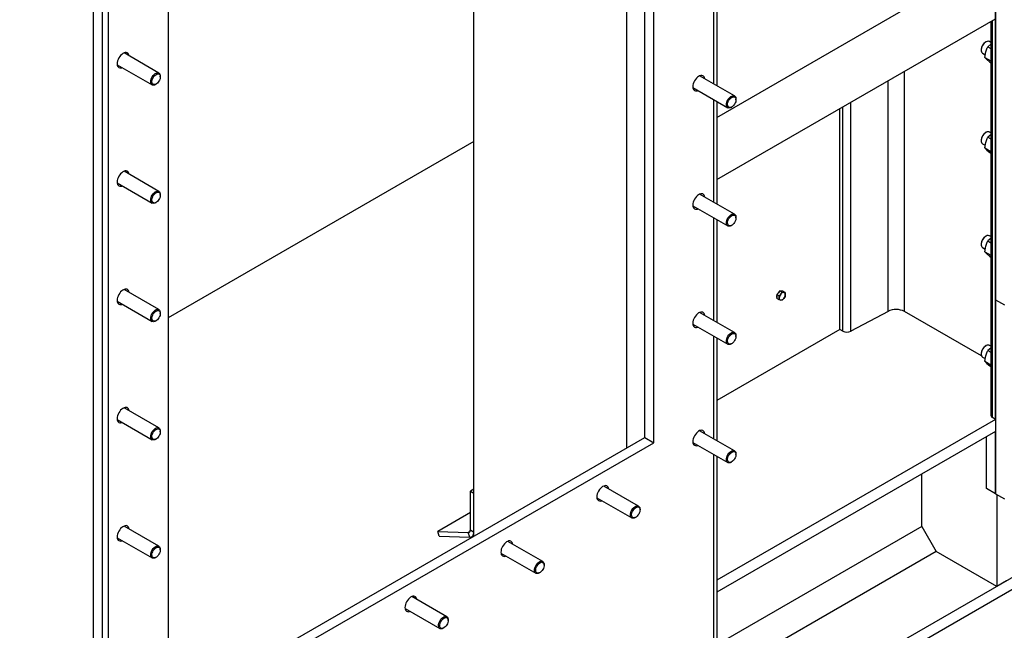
# Model space of a CAD drawing. Header units: millimetres. Extents: x 0 to 25230, y 0 to 17820.
# Tile 29 of 244: x 8285 to 9446, y 8432 to 9153. Entities that reach past the tile are written whole.
import ezdxf

# ---------------------------------------------------------------- set-up
doc = ezdxf.new("R2010")
doc.units = ezdxf.units.MM
doc.linetypes.add('SLD-Sólida', pattern=[0])
doc.layers.add('REFERÊNCIAS', color=9, linetype='SLD-Sólida')

msp = doc.modelspace()

# ---------------------------------------------------------------- linework, layer by layer
at = {"layer": 'REFERÊNCIAS', "linetype": 'SLD-Sólida', "lineweight": 25, "ltscale": 30}
for p, q in [((9435.5, 8680.9), (9435.5, 10246.2)), ((9435.5, 10011.9), (9435.5, 8822.1)), ((9032.5, 8653.2), (9032.5, 9522)), ((9021.8, 8659.3), (9021.8, 9515.9)), ((9000.6, 8647.1), (9000.6, 9503.7)), ((8820.3, 8543), (8820.3, 9399.6)), ((8371.3, 9279.2), (8371.3, 7933.9)), ((8381.9, 9285.3), (8381.9, 7940)), ((8389, 9269), (8389, 7948.2)), ((9106.7, 9037.4), (9435.5, 9227.2)), ((9103.2, 9076.8), (9103.2, 9198)), ((9106.7, 9195.9), (9106.7, 9074.8)), ((8459.7, 9191.4), (8459.7, 8322.5)), ((9106.7, 8963.9), (9435.5, 9153.8)), ((9429.9, 9150.5), (9429.9, 8685.8)), ((9431.9, 8682.9), (9431.9, 9151.7)), ((9424.2, 9126.5), (9423.5, 9126.1)), ((9429.9, 9125.9), (9428.2, 9126.9)), ((9418.5, 9117.5), (9418.5, 9116.7)), ((9422.6, 9108.2), (9424.1, 9114.7)), ((9429.9, 9123.7), (9426.4, 9120.8)), ((9426.4, 9120.8), (9429.9, 9118.8)), ((8448.8, 9089.7), (8407.7, 9113.4)), ((9420.2, 9113), (9423.3, 9111.2)), ((9422.6, 9108.2), (9429.9, 9104)), ((9422.6, 9108.2), (9425.2, 9105.6)), ((9425.2, 9105.6), (9428.6, 9102.6)), ((9428.6, 9102.6), (9429.9, 9101.9)), ((8399.7, 9099.6), (8440.8, 9075.8)), ((9328, 8808.2), (9328, 9091.7)), ((8450.5, 9085.2), (8450.5, 9086)), ((9127.7, 9062.7), (9086.5, 9086.4)), ((9308.6, 8808.4), (9308.6, 9080.5)), ((8444.8, 9076.2), (8445.6, 9076.6)), ((9078.5, 9072.6), (9119.7, 9048.8)), ((9103.2, 8937.2), (9103.2, 9058.3)), ((9106.7, 9056.3), (9106.7, 8935.1)), ((9129.3, 9058.2), (9129.3, 9059)), ((9123.7, 9049.2), (9124.4, 9049.6)), ((9251.7, 8787), (9251.7, 9047.6)), ((9255.2, 8785), (9255.2, 9049.7)), ((9264.9, 8784.9), (9264.9, 9055.3)), ((9418.5, 9010.6), (9418.5, 9009.8)), ((9424.2, 9019.6), (9423.5, 9019.2)), ((9429.9, 9016.9), (9426.4, 9013.9)), ((9426.4, 9013.9), (9429.9, 9011.9)), ((9429.9, 9019), (9428.2, 9020)), ((8820.3, 9009.1), (8459.7, 8800.9)), ((9420.2, 9006.2), (9423.3, 9004.4)), ((9422.6, 9001.3), (9424.1, 9007.8)), ((9422.6, 9001.3), (9429.9, 8997.1)), ((9422.6, 9001.3), (9425.2, 8998.8)), ((9425.2, 8998.8), (9428.6, 8995.8)), ((9428.6, 8995.8), (9429.9, 8995)), ((8448.8, 8950), (8407.7, 8973.8)), ((8399.7, 8960), (8440.8, 8936.2)), ((8450.5, 8945.6), (8450.5, 8946.4)), ((9127.7, 8923), (9086.5, 8946.8)), ((8444.8, 8936.6), (8445.6, 8937)), ((9078.5, 8933), (9119.7, 8909.2)), ((9103.2, 8797.6), (9103.2, 8918.7)), ((9129.3, 8918.6), (9129.3, 8919.4)), ((9106.7, 8916.7), (9106.7, 8795.5)), ((9123.7, 8909.6), (9124.4, 8910)), ((10173.2, 8894.5), (6974.8, 7048)), ((9424.2, 8897.1), (9423.5, 8896.7)), ((9429.9, 8894.4), (9426.4, 8891.5)), ((9429.9, 8896.6), (9428.2, 8897.5)), ((9418.5, 8888.2), (9418.5, 8887.4)), ((9420.2, 8883.7), (9423.3, 8881.9)), ((9422.6, 8878.8), (9424.1, 8885.4)), ((9426.4, 8891.5), (9429.9, 8889.4)), ((10120.2, 8878.1), (6974.8, 7062.3)), ((9422.6, 8878.8), (9429.9, 8874.6)), ((9422.6, 8878.8), (9425.2, 8876.3)), ((9425.2, 8876.3), (9428.6, 8873.3)), ((9428.6, 8873.3), (9429.9, 8872.5)), ((8448.8, 8810.4), (8407.7, 8834.2)), ((9179.3, 8830.3), (9177.6, 8828.1)), ((9180.2, 8826.6), (9177.6, 8828.1)), ((9177.6, 8828.1), (9177.6, 8825.7)), ((9177.6, 8825.7), (9177.6, 8823.4)), ((9181.1, 8832.5), (9179.3, 8830.3)), ((9180.2, 8826.6), (9182.1, 8828.7)), ((9180.3, 8824.1), (9180.2, 8826.6)), ((9183.7, 8831), (9181.1, 8832.5)), ((9182.9, 8832.3), (9181.1, 8832.5)), ((9182.1, 8828.7), (9183.7, 8831)), ((9184.6, 8832.2), (9182.9, 8832.3)), ((9183.7, 8831), (9185.6, 8830.7)), ((9187.3, 8830.6), (9184.6, 8832.2)), ((9185.6, 8830.7), (9187.3, 8830.6)), ((9187.3, 8825.9), (9185.6, 8823.6)), ((9187.3, 8830.6), (9187.4, 8828.2)), ((8399.7, 8820.3), (8440.8, 8796.6)), ((9180.2, 8821.8), (9177.6, 8823.4)), ((9182.1, 8821.6), (9180.2, 8821.8)), ((9183.7, 8821.5), (9182.1, 8821.6)), ((9185.6, 8823.6), (9183.7, 8821.5)), ((9435.5, 8822.1), (9446.1, 8816)), ((9435.5, 8822.1), (9446.1, 8816)), ((9435.5, 8822.1), (9435.5, 8593.1)), ((8450.5, 8805.9), (8450.5, 8806.8)), ((9127.7, 8783.4), (9086.5, 8807.2)), ((9308.6, 8808.4), (9264.9, 8784.9)), ((9419, 8755.7), (9328, 8808.2)), ((8444.8, 8797), (8445.6, 8797.4)), ((9078.5, 8793.3), (9119.7, 8769.5)), ((9103.2, 8657.9), (9103.2, 8779.1)), ((9251.7, 8787), (9106.7, 8703.3)), ((9251.7, 8787), (9106.7, 8703.3)), ((9129.3, 8778.9), (9129.3, 8779.7)), ((9255.2, 8785), (9251.7, 8787)), ((9106.7, 8777), (9106.7, 8655.9)), ((9123.7, 8769.9), (9124.4, 8770.4)), ((9424.2, 8767.8), (9423.5, 8767.4)), ((9429.9, 8767.3), (9428.2, 8768.2)), ((9418.5, 8758.9), (9418.5, 8758)), ((9420.2, 8754.4), (9423.3, 8752.6)), ((9422.6, 8749.5), (9424.1, 8756)), ((9429.9, 8765.1), (9426.4, 8762.2)), ((9426.4, 8762.2), (9429.9, 8760.1)), ((9422.6, 8749.5), (9429.9, 8745.3)), ((9422.6, 8749.5), (9425.2, 8747)), ((9425.2, 8747), (9428.6, 8744)), ((9428.6, 8744), (9429.9, 8743.2)), ((8448.8, 8670.8), (8407.7, 8694.6)), ((8399.7, 8680.7), (8440.8, 8656.9)), ((9435.5, 8680.9), (9106.7, 8491.1)), ((9435.5, 8680.9), (9431.9, 8682.9)), ((8450.5, 8666.3), (8450.5, 8667.1)), ((9127.7, 8643.8), (9086.5, 8667.5)), ((9435.5, 8666.6), (9106.7, 8476.8)), ((9435.5, 8593.1), (9435.5, 8666.6)), ((8444.8, 8657.3), (8445.6, 8657.7)), ((8459.7, 8334.8), (9021.8, 8659.3)), ((8459.7, 8322.5), (9032.5, 8653.2)), ((9021.8, 8659.3), (9032.5, 8653.2)), ((9078.5, 8653.7), (9119.7, 8629.9)), ((9424.9, 8599.2), (9424.9, 8660.5)), ((9103.2, 8360.4), (9103.2, 8639.4)), ((9129.3, 8639.3), (9129.3, 8640.1)), ((9106.7, 8637.4), (9106.7, 8358.4)), ((9123.7, 8630.3), (9124.4, 8630.7)), ((9348.5, 8554.3), (9348.5, 8616.4)), ((8820.3, 8598.6), (8816.1, 8596.2)), ((8816.1, 8596.2), (8820.3, 8593.7)), ((8816.1, 8550.3), (8816.1, 8596.2)), ((9014.5, 8578.5), (8973.4, 8602.2)), ((9435.5, 8593.1), (9424.9, 8599.2)), ((9435.5, 8593.1), (9446.1, 8587)), ((9436.9, 8592.3), (9436.9, 8483.7)), ((8965.4, 8588.4), (9006.5, 8564.6)), ((8816.1, 8570.9), (8777.6, 8548.7)), ((9016.2, 8574), (9016.2, 8574.8)), ((9010.5, 8565), (9011.2, 8565.4)), ((8448.8, 8531.2), (8407.7, 8554.9)), ((8779.4, 8543.2), (8777.6, 8548.7)), ((8777.6, 8548.7), (8813.6, 8547.3)), ((8815.7, 8548.4), (8813.6, 8547.3)), ((8815.4, 8541.8), (8813.6, 8547.3)), ((8816.1, 8550.3), (8820.3, 8547.8)), ((9348.5, 8554.3), (9106.7, 8414.7)), ((9348.5, 8554.3), (9365.5, 8524.9)), ((8399.7, 8541.1), (8440.8, 8517.3)), ((8779.4, 8543.2), (8815.4, 8541.8)), ((8817.8, 8542.3), (8820.3, 8543.8)), ((8901.4, 8513.1), (8860.2, 8536.9)), ((8450.5, 8526.7), (8450.5, 8527.5)), ((8852.2, 8523.1), (8893.4, 8499.3)), ((9365.5, 8524.9), (9106.7, 8375.5)), ((9436.9, 8483.7), (9365.5, 8524.9)), ((8444.8, 8517.7), (8445.6, 8518.1)), ((8897.4, 8499.7), (8898.1, 8500.1)), ((8903.1, 8508.7), (8903.1, 8509.5)), ((9448.2, 8490.2), (9436.9, 8483.7)), ((8788.3, 8447.8), (8747.1, 8471.6)), ((8739.1, 8457.8), (8780.3, 8434)), ((8789.9, 8443.4), (8789.9, 8444.2)), ((8784.3, 8434.4), (8785, 8434.8))]:
    msp.add_line(p, q, dxfattribs=at)
at = {"layer": 'REFERÊNCIAS', "linetype": 'SLD-Sólida', "lineweight": 25, "ltscale": 30, "flags": 128}
for points in [[(9428.2, 9126.9), (9427.9, 9127), (9426.8, 9127.3), (9425.7, 9127.1), (9424.5, 9126.7), (9423.3, 9125.9), (9422.1, 9124.8), (9421, 9123.5), (9420.1, 9122.1), (9419.3, 9120.5), (9418.8, 9118.9), (9418.6, 9117.4), (9418.6, 9116), (9418.8, 9114.8), (9419.3, 9113.8), (9420.1, 9113.1), (9420.2, 9113)], [(8413.7, 9110), (8413.4, 9111), (8413, 9112.2), (8412.2, 9113), (8411.3, 9113.6), (8410.2, 9113.9), (8409, 9113.8), (8407.7, 9113.4), (8406.3, 9112.7), (8405, 9111.8), (8403.7, 9110.5), (8402.6, 9109.1), (8401.5, 9107.5), (8400.7, 9105.8), (8400.1, 9104), (8399.7, 9102.3), (8399.6, 9100.7)], [(8399.6, 9100.7), (8399.7, 9099.2), (8400.1, 9098), (8400.7, 9096.9), (8401.5, 9096.2), (8402.6, 9095.8), (8403.7, 9095.7), (8405, 9095.9), (8405.7, 9096.1)], [(8444.8, 9076.2), (8444.7, 9076.2), (8443.5, 9075.6), (8442.4, 9075.4), (8441.3, 9075.6), (8440.5, 9076.1), (8439.8, 9076.9), (8439.4, 9077.9), (8439.2, 9079.2), (8439.3, 9080.7), (8439.6, 9082.3), (8440.2, 9083.8), (8441, 9085.4), (8442, 9086.8)], [(8443.1, 9085.9), (8444.1, 9087), (8445.2, 9087.8), (8446.3, 9088.4), (8447.4, 9088.7), (8448.3, 9088.7), (8449.2, 9088.3), (8449.8, 9087.7), (8450.3, 9086.7), (8450.5, 9085.6), (8450.5, 9084.3), (8450.2, 9082.9), (8449.6, 9081.5), (8448.9, 9080.1), (8448, 9078.8), (8447, 9077.7), (8445.9, 9076.8), (8444.8, 9076.3), (8443.7, 9076), (8442.8, 9076), (8441.9, 9076.4), (8441.3, 9077), (8440.8, 9077.9), (8440.6, 9079.1), (8440.7, 9080.4), (8440.9, 9081.8), (8441.5, 9083.2), (8442.2, 9084.6), (8443.1, 9085.9)], [(8442, 9086.8), (8443.1, 9088), (8444.3, 9089), (8445.6, 9089.6), (8446.8, 9090), (8447.9, 9090), (8448.8, 9089.7), (8449.6, 9089), (8450.1, 9088.1), (8450.4, 9086.9), (8450.5, 9086)], [(9092.5, 9083), (9092.3, 9084), (9091.8, 9085.1), (9091, 9086), (9090.1, 9086.6), (9089, 9086.9), (9087.8, 9086.8), (9086.5, 9086.4), (9085.2, 9085.7), (9083.8, 9084.7), (9082.6, 9083.5), (9081.4, 9082.1), (9080.4, 9080.5), (9079.5, 9078.8), (9078.9, 9077), (9078.5, 9075.3), (9078.4, 9073.7)], [(9078.4, 9073.7), (9078.5, 9072.2), (9078.9, 9071), (9079.5, 9069.9), (9080.4, 9069.2), (9081.4, 9068.8), (9082.6, 9068.7), (9083.8, 9068.9), (9084.5, 9069.1)], [(9123.7, 9049.2), (9123.6, 9049.1), (9122.4, 9048.6), (9121.2, 9048.4), (9120.2, 9048.6), (9119.3, 9049.1), (9118.6, 9049.9), (9118.2, 9050.9), (9118, 9052.2), (9118.1, 9053.7), (9118.5, 9055.2), (9119, 9056.8), (9119.9, 9058.4), (9120.8, 9059.8)], [(9121.9, 9058.8), (9122.9, 9059.9), (9124, 9060.8), (9125.1, 9061.4), (9126.2, 9061.7), (9127.2, 9061.7), (9128, 9061.3), (9128.7, 9060.7), (9129.1, 9059.7), (9129.3, 9058.6), (9129.3, 9057.3), (9129, 9055.9), (9128.5, 9054.5), (9127.7, 9053.1), (9126.9, 9051.8), (9125.8, 9050.7), (9124.7, 9049.8), (9123.6, 9049.2), (9122.6, 9049), (9121.6, 9049), (9120.8, 9049.3), (9120.1, 9050), (9119.6, 9050.9), (9119.4, 9052), (9119.5, 9053.4), (9119.8, 9054.8), (9120.3, 9056.2), (9121, 9057.6), (9121.9, 9058.8)], [(9120.8, 9059.8), (9122, 9061), (9123.2, 9061.9), (9124.4, 9062.6), (9125.6, 9063), (9126.7, 9063), (9127.6, 9062.7), (9128.4, 9062), (9129, 9061.1), (9129.3, 9059.9), (9129.3, 9059)], [(9428.2, 9020), (9427.9, 9020.2), (9426.8, 9020.4), (9425.7, 9020.3), (9424.5, 9019.8), (9423.3, 9019), (9422.1, 9018), (9421, 9016.7), (9420.1, 9015.2), (9419.3, 9013.7), (9418.8, 9012.1), (9418.6, 9010.6), (9418.6, 9009.1), (9418.8, 9007.9), (9419.3, 9006.9), (9420.1, 9006.2), (9420.2, 9006.2)], [(8413.7, 8970.4), (8413.4, 8971.4), (8413, 8972.5), (8412.2, 8973.4), (8411.3, 8974), (8410.2, 8974.3), (8409, 8974.2), (8407.7, 8973.8), (8406.3, 8973.1), (8405, 8972.1), (8403.7, 8970.9), (8402.6, 8969.4), (8401.5, 8967.8), (8400.7, 8966.1), (8400.1, 8964.4), (8399.7, 8962.7), (8399.6, 8961.1)], [(8399.6, 8961.1), (8399.7, 8959.6), (8400.1, 8958.3), (8400.7, 8957.3), (8401.5, 8956.6), (8402.6, 8956.1), (8403.7, 8956), (8405, 8956.3), (8405.7, 8956.5)], [(8444.8, 8936.6), (8444.7, 8936.5), (8443.5, 8936), (8442.4, 8935.8), (8441.3, 8936), (8440.5, 8936.4), (8439.8, 8937.2), (8439.4, 8938.3), (8439.2, 8939.6), (8439.3, 8941.1), (8439.6, 8942.6), (8440.2, 8944.2), (8441, 8945.7), (8442, 8947.1)], [(8443.1, 8946.2), (8444.1, 8947.3), (8445.2, 8948.2), (8446.3, 8948.8), (8447.4, 8949.1), (8448.3, 8949), (8449.2, 8948.7), (8449.8, 8948), (8450.3, 8947.1), (8450.5, 8946), (8450.5, 8944.7), (8450.2, 8943.3), (8449.6, 8941.8), (8448.9, 8940.5), (8448, 8939.2), (8447, 8938.1), (8445.9, 8937.2), (8444.8, 8936.6), (8443.7, 8936.3), (8442.8, 8936.4), (8441.9, 8936.7), (8441.3, 8937.4), (8440.8, 8938.3), (8440.6, 8939.4), (8440.7, 8940.7), (8440.9, 8942.1), (8441.5, 8943.6), (8442.2, 8945), (8443.1, 8946.2)], [(8442, 8947.1), (8443.1, 8948.4), (8444.3, 8949.3), (8445.6, 8950), (8446.8, 8950.4), (8447.9, 8950.4), (8448.8, 8950.1), (8449.6, 8949.4), (8450.1, 8948.5), (8450.4, 8947.3), (8450.5, 8946.4)], [(9092.5, 8943.3), (9092.3, 8944.4), (9091.8, 8945.5), (9091, 8946.4), (9090.1, 8947), (9089, 8947.3), (9087.8, 8947.2), (9086.5, 8946.8), (9085.2, 8946.1), (9083.8, 8945.1), (9082.6, 8943.9), (9081.4, 8942.4), (9080.4, 8940.8), (9079.5, 8939.1), (9078.9, 8937.4), (9078.5, 8935.7), (9078.4, 8934.1)], [(9078.4, 8934.1), (9078.5, 8932.6), (9078.9, 8931.3), (9079.5, 8930.3), (9080.4, 8929.6), (9081.4, 8929.1), (9082.6, 8929), (9083.8, 8929.2), (9084.5, 8929.5)], [(9123.7, 8909.6), (9123.6, 8909.5), (9122.4, 8909), (9121.2, 8908.8), (9120.2, 8909), (9119.3, 8909.4), (9118.6, 8910.2), (9118.2, 8911.3), (9118, 8912.6), (9118.1, 8914.1), (9118.5, 8915.6), (9119, 8917.2), (9119.9, 8918.7), (9120.8, 8920.1)], [(9121.9, 8919.2), (9122.9, 8920.3), (9124, 8921.2), (9125.1, 8921.8), (9126.2, 8922.1), (9127.2, 8922), (9128, 8921.7), (9128.7, 8921), (9129.1, 8920.1), (9129.3, 8919), (9129.3, 8917.7), (9129, 8916.3), (9128.5, 8914.8), (9127.7, 8913.4), (9126.9, 8912.2), (9125.8, 8911.1), (9124.7, 8910.2), (9123.6, 8909.6), (9122.6, 8909.3), (9121.6, 8909.4), (9120.8, 8909.7), (9120.1, 8910.4), (9119.6, 8911.3), (9119.4, 8912.4), (9119.5, 8913.7), (9119.8, 8915.1), (9120.3, 8916.6), (9121, 8917.9), (9121.9, 8919.2)], [(9120.8, 8920.1), (9122, 8921.3), (9123.2, 8922.3), (9124.4, 8923), (9125.6, 8923.4), (9126.7, 8923.4), (9127.6, 8923.1), (9128.4, 8922.4), (9129, 8921.5), (9129.3, 8920.3), (9129.3, 8919.4)], [(9428.2, 8897.5), (9427.9, 8897.7), (9426.8, 8897.9), (9425.7, 8897.8), (9424.5, 8897.3), (9423.3, 8896.5), (9422.1, 8895.5), (9421, 8894.2), (9420.1, 8892.7), (9419.3, 8891.2), (9418.8, 8889.6), (9418.6, 8888.1), (9418.6, 8886.7), (9418.8, 8885.4), (9419.3, 8884.5), (9420.1, 8883.8), (9420.2, 8883.7)], [(8413.7, 8830.7), (8413.4, 8831.7), (8413, 8832.9), (8412.2, 8833.8), (8411.3, 8834.4), (8410.2, 8834.6), (8409, 8834.6), (8407.7, 8834.2), (8406.3, 8833.5), (8405, 8832.5), (8403.7, 8831.3), (8402.6, 8829.8), (8401.5, 8828.2), (8400.7, 8826.5), (8400.1, 8824.8), (8399.7, 8823.1), (8399.6, 8821.4)], [(9177.4, 8825.8), (9177.5, 8827), (9177.6, 8827.1)], [(9177.6, 8824.7), (9177.5, 8824.8), (9177.4, 8825.8)], [(9182.2, 8832.4), (9183, 8832.4), (9183.2, 8832.3)], [(8399.6, 8821.4), (8399.7, 8820), (8400.1, 8818.7), (8400.7, 8817.7), (8401.5, 8816.9), (8402.6, 8816.5), (8403.7, 8816.4), (8405, 8816.6), (8405.7, 8816.9)], [(8444.8, 8797), (8444.7, 8796.9), (8443.5, 8796.4), (8442.4, 8796.2), (8441.3, 8796.3), (8440.5, 8796.8), (8439.8, 8797.6), (8439.4, 8798.7), (8439.2, 8800), (8439.3, 8801.4), (8439.6, 8803), (8440.2, 8804.6), (8441, 8806.1), (8442, 8807.5)], [(8443.1, 8806.6), (8444.1, 8807.7), (8445.2, 8808.6), (8446.3, 8809.2), (8447.4, 8809.4), (8448.3, 8809.4), (8449.2, 8809.1), (8449.8, 8808.4), (8450.3, 8807.5), (8450.5, 8806.4), (8450.5, 8805), (8450.2, 8803.6), (8449.6, 8802.2), (8448.9, 8800.8), (8448, 8799.6), (8447, 8798.5), (8445.9, 8797.6), (8444.8, 8797), (8443.7, 8796.7), (8442.8, 8796.7), (8441.9, 8797.1), (8441.3, 8797.7), (8440.8, 8798.7), (8440.6, 8799.8), (8440.7, 8801.1), (8440.9, 8802.5), (8441.5, 8803.9), (8442.2, 8805.3), (8443.1, 8806.6)], [(8442, 8807.5), (8443.1, 8808.7), (8444.3, 8809.7), (8445.6, 8810.4), (8446.8, 8810.7), (8447.9, 8810.8), (8448.8, 8810.4), (8449.6, 8809.8), (8450.1, 8808.8), (8450.4, 8807.7), (8450.5, 8806.8)], [(9092.5, 8803.7), (9092.3, 8804.7), (9091.8, 8805.9), (9091, 8806.8), (9090.1, 8807.4), (9089, 8807.6), (9087.8, 8807.6), (9086.5, 8807.2), (9085.2, 8806.5), (9083.8, 8805.5), (9082.6, 8804.2), (9081.4, 8802.8), (9080.4, 8801.2), (9079.5, 8799.5), (9078.9, 8797.8), (9078.5, 8796.1), (9078.4, 8794.4)], [(9078.4, 8794.4), (9078.5, 8793), (9078.9, 8791.7), (9079.5, 8790.7), (9080.4, 8789.9), (9081.4, 8789.5), (9082.6, 8789.4), (9083.8, 8789.6), (9084.5, 8789.9)], [(9123.7, 8769.9), (9123.6, 8769.9), (9122.4, 8769.4), (9121.2, 8769.2), (9120.2, 8769.3), (9119.3, 8769.8), (9118.6, 8770.6), (9118.2, 8771.7), (9118, 8773), (9118.1, 8774.4), (9118.5, 8776), (9119, 8777.6), (9119.9, 8779.1), (9120.8, 8780.5)], [(9121.9, 8779.6), (9122.9, 8780.7), (9124, 8781.6), (9125.1, 8782.1), (9126.2, 8782.4), (9127.2, 8782.4), (9128, 8782), (9128.7, 8781.4), (9129.1, 8780.5), (9129.3, 8779.3), (9129.3, 8778), (9129, 8776.6), (9128.5, 8775.2), (9127.7, 8773.8), (9126.9, 8772.5), (9125.8, 8771.4), (9124.7, 8770.6), (9123.6, 8770), (9122.6, 8769.7), (9121.6, 8769.7), (9120.8, 8770.1), (9120.1, 8770.7), (9119.6, 8771.7), (9119.4, 8772.8), (9119.5, 8774.1), (9119.8, 8775.5), (9120.3, 8776.9), (9121, 8778.3), (9121.9, 8779.6)], [(9120.8, 8780.5), (9122, 8781.7), (9123.2, 8782.7), (9124.4, 8783.4), (9125.6, 8783.7), (9126.7, 8783.7), (9127.6, 8783.4), (9128.4, 8782.8), (9129, 8781.8), (9129.3, 8780.6), (9129.3, 8779.7)], [(9428.2, 8768.2), (9427.9, 8768.4), (9426.8, 8768.6), (9425.7, 8768.5), (9424.5, 8768), (9423.3, 8767.2), (9422.1, 8766.2), (9421, 8764.9), (9420.1, 8763.4), (9419.3, 8761.9), (9418.8, 8760.3), (9418.6, 8758.8), (9418.6, 8757.4), (9418.8, 8756.1), (9419.3, 8755.1), (9420.1, 8754.4), (9420.2, 8754.4)], [(8413.7, 8691.1), (8413.4, 8692.1), (8413, 8693.3), (8412.2, 8694.2), (8411.3, 8694.7), (8410.2, 8695), (8409, 8695), (8407.7, 8694.6), (8406.3, 8693.9), (8405, 8692.9), (8403.7, 8691.6), (8402.6, 8690.2), (8401.5, 8688.6), (8400.7, 8686.9), (8400.1, 8685.1), (8399.7, 8683.4), (8399.6, 8681.8)], [(8399.6, 8681.8), (8399.7, 8680.3), (8400.1, 8679.1), (8400.7, 8678.1), (8401.5, 8677.3), (8402.6, 8676.9), (8403.7, 8676.8), (8405, 8677), (8405.7, 8677.2)], [(8444.8, 8657.3), (8444.7, 8657.3), (8443.5, 8656.7), (8442.4, 8656.6), (8441.3, 8656.7), (8440.5, 8657.2), (8439.8, 8658), (8439.4, 8659.1), (8439.2, 8660.4), (8439.3, 8661.8), (8439.6, 8663.4), (8440.2, 8664.9), (8441, 8666.5), (8442, 8667.9)], [(8443.1, 8667), (8444.1, 8668.1), (8445.2, 8668.9), (8446.3, 8669.5), (8447.4, 8669.8), (8448.3, 8669.8), (8449.2, 8669.4), (8449.8, 8668.8), (8450.3, 8667.9), (8450.5, 8666.7), (8450.5, 8665.4), (8450.2, 8664), (8449.6, 8662.6), (8448.9, 8661.2), (8448, 8659.9), (8447, 8658.8), (8445.9, 8658), (8444.8, 8657.4), (8443.7, 8657.1), (8442.8, 8657.1), (8441.9, 8657.5), (8441.3, 8658.1), (8440.8, 8659), (8440.6, 8660.2), (8440.7, 8661.5), (8440.9, 8662.9), (8441.5, 8664.3), (8442.2, 8665.7), (8443.1, 8667)], [(8442, 8667.9), (8443.1, 8669.1), (8444.3, 8670.1), (8445.6, 8670.7), (8446.8, 8671.1), (8447.9, 8671.1), (8448.8, 8670.8), (8449.6, 8670.2), (8450.1, 8669.2), (8450.4, 8668), (8450.5, 8667.1)], [(9092.5, 8664.1), (9092.3, 8665.1), (9091.8, 8666.3), (9091, 8667.1), (9090.1, 8667.7), (9089, 8668), (9087.8, 8667.9), (9086.5, 8667.6), (9085.2, 8666.9), (9083.8, 8665.9), (9082.6, 8664.6), (9081.4, 8663.2), (9080.4, 8661.6), (9079.5, 8659.9), (9078.9, 8658.1), (9078.5, 8656.4), (9078.4, 8654.8)], [(9078.4, 8654.8), (9078.5, 8653.3), (9078.9, 8652.1), (9079.5, 8651), (9080.4, 8650.3), (9081.4, 8649.9), (9082.6, 8649.8), (9083.8, 8650), (9084.5, 8650.2)], [(9123.7, 8630.3), (9123.6, 8630.3), (9122.4, 8629.7), (9121.2, 8629.5), (9120.2, 8629.7), (9119.3, 8630.2), (9118.6, 8631), (9118.2, 8632.1), (9118, 8633.3), (9118.1, 8634.8), (9118.5, 8636.4), (9119, 8637.9), (9119.9, 8639.5), (9120.8, 8640.9)], [(9121.9, 8640), (9122.9, 8641.1), (9124, 8641.9), (9125.1, 8642.5), (9126.2, 8642.8), (9127.2, 8642.8), (9128, 8642.4), (9128.7, 8641.8), (9129.1, 8640.9), (9129.3, 8639.7), (9129.3, 8638.4), (9129, 8637), (9128.5, 8635.6), (9127.7, 8634.2), (9126.9, 8632.9), (9125.8, 8631.8), (9124.7, 8631), (9123.6, 8630.4), (9122.6, 8630.1), (9121.6, 8630.1), (9120.8, 8630.5), (9120.1, 8631.1), (9119.6, 8632), (9119.4, 8633.2), (9119.5, 8634.5), (9119.8, 8635.9), (9120.3, 8637.3), (9121, 8638.7), (9121.9, 8640)], [(9120.8, 8640.9), (9122, 8642.1), (9123.2, 8643.1), (9124.4, 8643.7), (9125.6, 8644.1), (9126.7, 8644.1), (9127.6, 8643.8), (9128.4, 8643.1), (9129, 8642.2), (9129.3, 8641), (9129.3, 8640.1)], [(8979.4, 8598.8), (8979.1, 8599.8), (8978.6, 8600.9), (8977.9, 8601.8), (8977, 8602.4), (8975.9, 8602.7), (8974.7, 8602.6), (8973.4, 8602.2), (8972, 8601.5), (8970.7, 8600.5), (8969.4, 8599.3), (8968.2, 8597.9), (8967.2, 8596.3), (8966.4, 8594.6), (8965.8, 8592.8), (8965.4, 8591.1), (8965.3, 8589.5)], [(8965.3, 8589.5), (8965.4, 8588), (8965.8, 8586.8), (8966.4, 8585.7), (8967.2, 8585), (8968.2, 8584.6), (8969.4, 8584.5), (8970.7, 8584.7), (8971.4, 8584.9)], [(9010.5, 8565), (9010.4, 8564.9), (9009.2, 8564.4), (9008.1, 8564.2), (9007, 8564.4), (9006.2, 8564.9), (9005.5, 8565.7), (9005.1, 8566.7), (9004.9, 8568), (9005, 8569.5), (9005.3, 8571), (9005.9, 8572.6), (9006.7, 8574.2), (9007.7, 8575.6)], [(9008.8, 8574.6), (9009.8, 8575.7), (9010.9, 8576.6), (9012, 8577.2), (9013, 8577.5), (9014, 8577.5), (9014.9, 8577.1), (9015.5, 8576.5), (9016, 8575.5), (9016.2, 8574.4), (9016.1, 8573.1), (9015.8, 8571.7), (9015.3, 8570.3), (9014.6, 8568.9), (9013.7, 8567.6), (9012.7, 8566.5), (9011.6, 8565.6), (9010.5, 8565), (9009.4, 8564.8), (9008.5, 8564.8), (9007.6, 8565.1), (9007, 8565.8), (9006.5, 8566.7), (9006.3, 8567.8), (9006.3, 8569.2), (9006.6, 8570.6), (9007.2, 8572), (9007.9, 8573.4), (9008.8, 8574.6)], [(9007.7, 8575.6), (9008.8, 8576.8), (9010, 8577.7), (9011.2, 8578.4), (9012.4, 8578.8), (9013.5, 8578.8), (9014.5, 8578.5), (9015.3, 8577.8), (9015.8, 8576.9), (9016.1, 8575.7), (9016.2, 8574.8)], [(8413.7, 8551.5), (8413.4, 8552.5), (8413, 8553.6), (8412.2, 8554.5), (8411.3, 8555.1), (8410.2, 8555.4), (8409, 8555.3), (8407.7, 8554.9), (8406.3, 8554.2), (8405, 8553.2), (8403.7, 8552), (8402.6, 8550.6), (8401.5, 8549), (8400.7, 8547.3), (8400.1, 8545.5), (8399.7, 8543.8), (8399.6, 8542.2)], [(8815.4, 8541.8), (8816.5, 8541.9), (8817.4, 8542.1), (8818.3, 8542.6), (8819, 8543.3), (8819.6, 8544.2), (8820, 8545.3), (8820.2, 8546.5), (8820.3, 8547.8)], [(8399.6, 8542.2), (8399.7, 8540.7), (8400.1, 8539.4), (8400.7, 8538.4), (8401.5, 8537.7), (8402.6, 8537.3), (8403.7, 8537.1), (8405, 8537.4), (8405.7, 8537.6)], [(8866.2, 8533.5), (8866, 8534.5), (8865.5, 8535.6), (8864.8, 8536.5), (8863.8, 8537.1), (8862.7, 8537.4), (8861.5, 8537.3), (8860.2, 8536.9), (8858.9, 8536.2), (8857.5, 8535.2), (8856.3, 8534), (8855.1, 8532.5), (8854.1, 8530.9), (8853.3, 8529.2), (8852.6, 8527.5), (8852.3, 8525.8), (8852.1, 8524.2)], [(8444.8, 8517.7), (8444.7, 8517.6), (8443.5, 8517.1), (8442.4, 8516.9), (8441.3, 8517.1), (8440.5, 8517.6), (8439.8, 8518.4), (8439.4, 8519.4), (8439.2, 8520.7), (8439.3, 8522.2), (8439.6, 8523.7), (8440.2, 8525.3), (8441, 8526.8), (8442, 8528.3)], [(8443.1, 8527.3), (8444.1, 8528.4), (8445.2, 8529.3), (8446.3, 8529.9), (8447.4, 8530.2), (8448.3, 8530.2), (8449.2, 8529.8), (8449.8, 8529.2), (8450.3, 8528.2), (8450.5, 8527.1), (8450.5, 8525.8), (8450.2, 8524.4), (8449.6, 8523), (8448.9, 8521.6), (8448, 8520.3), (8447, 8519.2), (8445.9, 8518.3), (8444.8, 8517.7), (8443.7, 8517.5), (8442.8, 8517.5), (8441.9, 8517.8), (8441.3, 8518.5), (8440.8, 8519.4), (8440.6, 8520.5), (8440.7, 8521.8), (8440.9, 8523.2), (8441.5, 8524.7), (8442.2, 8526.1), (8443.1, 8527.3)], [(8442, 8528.3), (8443.1, 8529.5), (8444.3, 8530.4), (8445.6, 8531.1), (8446.8, 8531.5), (8447.9, 8531.5), (8448.8, 8531.2), (8449.6, 8530.5), (8450.1, 8529.6), (8450.4, 8528.4), (8450.5, 8527.5)], [(8852.1, 8524.2), (8852.3, 8522.7), (8852.6, 8521.4), (8853.3, 8520.4), (8854.1, 8519.7), (8855.1, 8519.2), (8856.3, 8519.1), (8857.5, 8519.4), (8858.2, 8519.6)], [(8895.6, 8509.3), (8896.6, 8510.4), (8897.7, 8511.3), (8898.8, 8511.9), (8899.9, 8512.2), (8900.9, 8512.1), (8901.7, 8511.8), (8902.4, 8511.1), (8902.8, 8510.2), (8903, 8509.1), (8903, 8507.8), (8902.7, 8506.4), (8902.2, 8505), (8901.5, 8503.6), (8900.6, 8502.3), (8899.6, 8501.2), (8898.5, 8500.3), (8897.4, 8499.7), (8896.3, 8499.4), (8895.3, 8499.5), (8894.5, 8499.8), (8893.8, 8500.5), (8893.4, 8501.4), (8893.2, 8502.5), (8893.2, 8503.8), (8893.5, 8505.2), (8894, 8506.7), (8894.7, 8508.1), (8895.6, 8509.3)], [(8894.6, 8510.2), (8895.7, 8511.5), (8896.9, 8512.4), (8898.1, 8513.1), (8899.3, 8513.5), (8900.4, 8513.5), (8901.4, 8513.2), (8902.1, 8512.5), (8902.7, 8511.6), (8903, 8510.4), (8903.1, 8509.5)], [(8897.4, 8499.7), (8897.3, 8499.6), (8896.1, 8499.1), (8894.9, 8498.9), (8893.9, 8499.1), (8893, 8499.6), (8892.4, 8500.4), (8891.9, 8501.4), (8891.7, 8502.7), (8891.8, 8504.2), (8892.2, 8505.7), (8892.8, 8507.3), (8893.6, 8508.8), (8894.6, 8510.2)], [(8753.1, 8468.1), (8752.9, 8469.2), (8752.4, 8470.3), (8751.6, 8471.2), (8750.7, 8471.8), (8749.6, 8472.1), (8748.4, 8472), (8747.1, 8471.6), (8745.7, 8470.9), (8744.4, 8469.9), (8743.1, 8468.7), (8742, 8467.2), (8741, 8465.6), (8740.1, 8463.9), (8739.5, 8462.2), (8739.1, 8460.5), (8739, 8458.9)], [(8739, 8458.9), (8739.1, 8457.4), (8739.5, 8456.1), (8740.1, 8455.1), (8741, 8454.4), (8742, 8453.9), (8743.1, 8453.8), (8744.4, 8454.1), (8745.1, 8454.3)], [(8784.3, 8434.4), (8784.2, 8434.3), (8782.9, 8433.8), (8781.8, 8433.6), (8780.8, 8433.8), (8779.9, 8434.2), (8779.2, 8435), (8778.8, 8436.1), (8778.6, 8437.4), (8778.7, 8438.9), (8779, 8440.4), (8779.6, 8442), (8780.4, 8443.5), (8781.4, 8444.9)], [(8782.5, 8444), (8783.5, 8445.1), (8784.6, 8446), (8785.7, 8446.6), (8786.8, 8446.9), (8787.8, 8446.8), (8788.6, 8446.5), (8789.3, 8445.8), (8789.7, 8444.9), (8789.9, 8443.8), (8789.9, 8442.5), (8789.6, 8441.1), (8789.1, 8439.6), (8788.3, 8438.3), (8787.4, 8437), (8786.4, 8435.9), (8785.3, 8435), (8784.2, 8434.4), (8783.2, 8434.1), (8782.2, 8434.2), (8781.3, 8434.5), (8780.7, 8435.2), (8780.2, 8436.1), (8780, 8437.2), (8780.1, 8438.5), (8780.4, 8439.9), (8780.9, 8441.4), (8781.6, 8442.7), (8782.5, 8444)], [(8781.4, 8444.9), (8782.6, 8446.1), (8783.8, 8447.1), (8785, 8447.8), (8786.2, 8448.2), (8787.3, 8448.2), (8788.2, 8447.9), (8789, 8447.2), (8789.6, 8446.3), (8789.9, 8445.1), (8789.9, 8444.2)]]:
    msp.add_lwpolyline(points, dxfattribs=at)
at = {"layer": 'REFERÊNCIAS', "linetype": 'SLD-Sólida', "lineweight": 25, "ltscale": 900}
for centre, radius, start, end in [((9429.2, 9117.1), 10.7, 122.4004, 177.605), ((9429.2, 9010.2), 10.7, 122.4004, 177.605), ((9429.2, 8887.7), 10.7, 122.4004, 177.605), ((9185.2, 8825.4), 7.81, 129.2273, 153.1835), ((9188, 8823.8), 7.67, 140.2279, 177.3607), ((9182.5, 8823.8), 2.2, 170.7481, 259.4532), ((9185.9, 8826.2), 4.56, 93.4295, 146.5651), ((9185.2, 8828.5), 2.2, 350.7481, 79.4532), ((9179.8, 8828.5), 7.67, 320.2279, 357.3607), ((9181.8, 8826.2), 4.56, 273.4295, 326.5651), ((9318.1, 8789.1), 21.5, 62.5838, 116.3192), ((9260.2, 8794.6), 10.8, 242.6952, 296.2079), ((9429.2, 8758.4), 10.7, 122.4004, 177.605), ((9433.3, 8686), 3.37, 184.1927, 247.1275), ((8813.5, 8549.8), 2.57, 271.8602, 10.1593)]:
    msp.add_arc(centre, radius, start, end, dxfattribs=at)
at = {"layer": 'REFERÊNCIAS', "linetype": 'SLD-Sólida', "lineweight": 25, "ltscale": 30}
for points, knots in [([(9424.1, 9114.7), (9424.6, 9116.2), (9425.3, 9118.3), (9426.1, 9120.3), (9426.4, 9120.8)], [0, 0, 0, 0, 0.748327, 1, 1, 1, 1]), ([(9424.1, 9007.8), (9424.6, 9009.4), (9425.3, 9011.5), (9426.1, 9013.4), (9426.4, 9013.9)], [0, 0, 0, 0, 0.748327, 1, 1, 1, 1]), ([(9424.1, 8885.4), (9424.6, 8886.9), (9425.3, 8889), (9426.1, 8891), (9426.4, 8891.5)], [0, 0, 0, 0, 0.748327, 1, 1, 1, 1]), ([(9180.2, 8821.8), (9180.2, 8822), (9180.3, 8822.8), (9180.3, 8823.5), (9180.3, 8824.1)], [0, 0, 0, 0, 0.251673, 1, 1, 1, 1]), ([(9187.4, 8828.2), (9187.4, 8827.6), (9187.4, 8826.8), (9187.3, 8826.1), (9187.3, 8825.9)], [0, 0, 0, 0, 0.748327, 1, 1, 1, 1]), ([(9424.1, 8756), (9424.6, 8757.6), (9425.3, 8759.7), (9426.1, 8761.7), (9426.4, 8762.2)], [0, 0, 0, 0, 0.748327, 1, 1, 1, 1])]:
    msp.add_open_spline(points, degree=3, knots=knots, dxfattribs=at)

doc.saveas('drawing.dxf')
